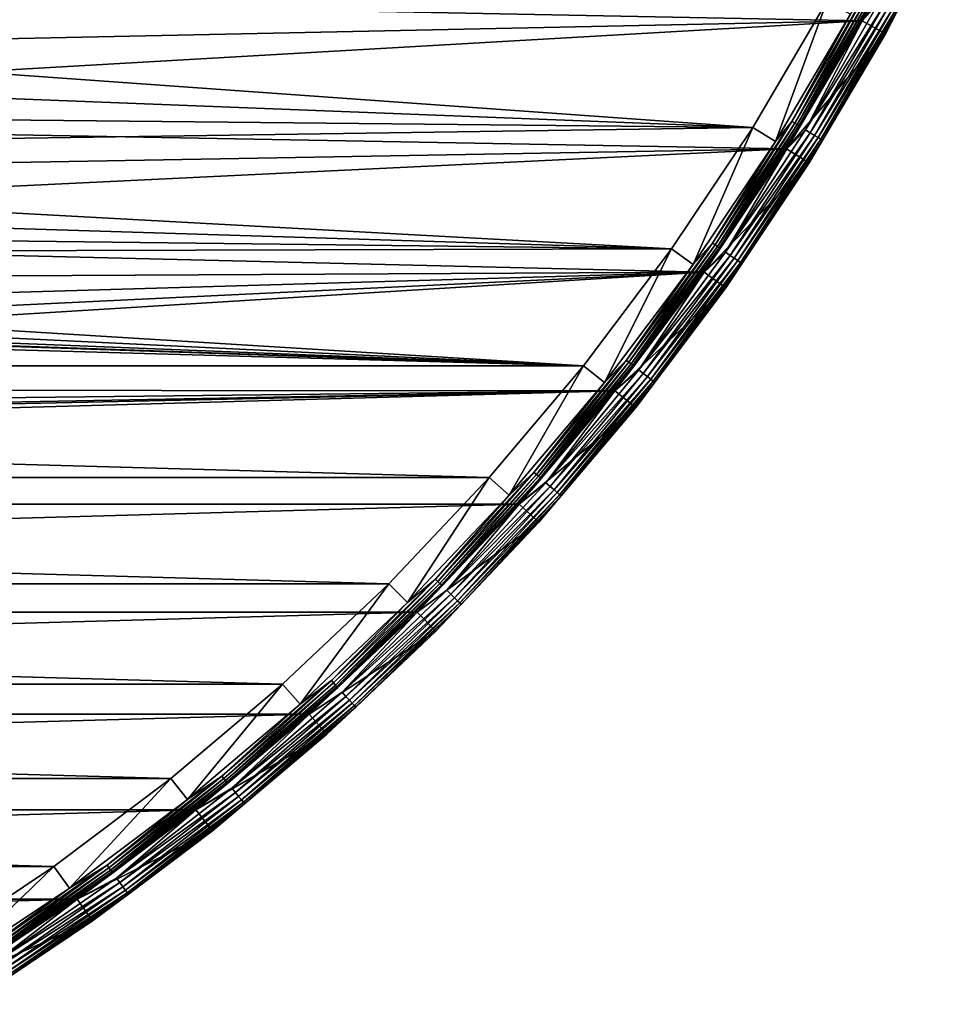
# Model space of a CAD drawing. Header units: millimetres. Extents: x -100 to 100, y -64 to 136.
# Tile 253 of 256: x 55 to 90, y -49 to -12. Entities that reach past the tile are written whole.
import ezdxf

# ---------------------------------------------------------------- set-up
doc = ezdxf.new("R2010")
doc.units = ezdxf.units.MM
doc.header["$LTSCALE"] = 159.143519
for name, color, linetype in [('393', 7, 'CONTINUOUS'), ('394', 7, 'CONTINUOUS'), ('395', 7, 'CONTINUOUS'), ('396', 7, 'CONTINUOUS'), ('397', 7, 'CONTINUOUS'), ('400', 7, 'CONTINUOUS'), ('402', 7, 'CONTINUOUS'), ('407', 7, 'CONTINUOUS'), ('410', 7, 'CONTINUOUS')]:
    doc.layers.add(name, color=color, linetype=linetype)

msp = doc.modelspace()

# ---------------------------------------------------------------- linework, layer by layer
at = {"layer": '393', "color": 7, "linetype": 'CONTINUOUS', "true_color": 0xaaaaaa}
for points in [[(85.335, -11.362, 44.7), (83.404, -16.602, 44.7), (82.556, -16.072, 44.7), (85.335, -11.362, 44.7)], [(86.212, -11.843, 44.7), (83.404, -16.602, 44.7), (85.335, -11.362, 44.7), (86.212, -11.843, 44.7)], [(82.556, -16.072, 44.7), (80.335, -21.196, 44.7), (79.518, -20.619, 44.7), (82.556, -16.072, 44.7)], [(83.404, -16.602, 44.7), (80.335, -21.196, 44.7), (82.556, -16.072, 44.7), (83.404, -16.602, 44.7)], [(79.518, -20.619, 44.7), (77.013, -25.611, 44.7), (76.23, -24.989, 44.7), (79.518, -20.619, 44.7)], [(80.335, -21.196, 44.7), (77.013, -25.611, 44.7), (79.518, -20.619, 44.7), (80.335, -21.196, 44.7)], [(76.23, -24.989, 44.7), (73.448, -29.833, 44.7), (72.701, -29.168, 44.7), (76.23, -24.989, 44.7)], [(77.013, -25.611, 44.7), (73.448, -29.833, 44.7), (76.23, -24.989, 44.7), (77.013, -25.611, 44.7)], [(72.701, -29.168, 44.7), (69.652, -33.848, 44.7), (68.943, -33.143, 44.7), (72.701, -29.168, 44.7)], [(73.448, -29.833, 44.7), (69.652, -33.848, 44.7), (72.701, -29.168, 44.7), (73.448, -29.833, 44.7)], [(68.943, -33.143, 44.7), (65.637, -37.644, 44.7), (64.969, -36.9, 44.7), (68.943, -33.143, 44.7)], [(69.652, -33.848, 44.7), (65.637, -37.644, 44.7), (68.943, -33.143, 44.7), (69.652, -33.848, 44.7)], [(64.969, -36.9, 44.7), (61.416, -41.209, 44.7), (60.791, -40.428, 44.7), (64.969, -36.9, 44.7)], [(65.637, -37.644, 44.7), (61.416, -41.209, 44.7), (64.969, -36.9, 44.7), (65.637, -37.644, 44.7)], [(60.791, -40.428, 44.7), (57.001, -44.531, 44.7), (56.421, -43.717, 44.7), (60.791, -40.428, 44.7)], [(61.416, -41.209, 44.7), (57.001, -44.531, 44.7), (60.791, -40.428, 44.7), (61.416, -41.209, 44.7)], [(56.421, -43.717, 44.7), (52.407, -47.601, 44.7), (51.874, -46.755, 44.7), (56.421, -43.717, 44.7)], [(57.001, -44.531, 44.7), (52.407, -47.601, 44.7), (56.421, -43.717, 44.7), (57.001, -44.531, 44.7)]]:
    msp.add_3dface(points, dxfattribs=at)
at = {"layer": '394', "color": 7, "linetype": 'CONTINUOUS', "true_color": 0xaaaaaa}
for points in [[(86.647, -12.088, 44.2), (89.196, -7.154, 44.2), (86.647, -12.088, 37.7), (86.647, -12.088, 44.2)], [(86.647, -12.088, 37.7), (89.196, -7.154, 44.2), (89.196, -7.155, 37.7), (86.647, -12.088, 37.7)], [(83.826, -16.871, 44.2), (86.647, -12.088, 44.2), (83.826, -16.871, 37.7), (83.826, -16.871, 44.2)], [(83.826, -16.871, 37.7), (86.647, -12.088, 44.2), (86.647, -12.088, 37.7), (83.826, -16.871, 37.7)], [(80.741, -21.488, 44.2), (83.826, -16.871, 44.2), (80.74, -21.489, 37.7), (80.741, -21.488, 44.2)], [(80.74, -21.489, 37.7), (83.826, -16.871, 44.2), (83.826, -16.871, 37.7), (80.74, -21.489, 37.7)], [(77.401, -25.925, 44.2), (80.741, -21.488, 44.2), (77.401, -25.925, 37.7), (77.401, -25.925, 44.2)], [(77.401, -25.925, 37.7), (80.741, -21.488, 44.2), (80.74, -21.489, 37.7), (77.401, -25.925, 37.7)], [(73.819, -30.168, 44.2), (77.401, -25.925, 44.2), (73.819, -30.168, 37.7), (73.819, -30.168, 44.2)], [(73.819, -30.168, 37.7), (77.401, -25.925, 44.2), (77.401, -25.925, 37.7), (73.819, -30.168, 37.7)], [(70.004, -34.204, 44.2), (73.819, -30.168, 44.2), (70.003, -34.204, 37.7), (70.004, -34.204, 44.2)], [(70.003, -34.204, 37.7), (73.819, -30.168, 44.2), (73.819, -30.168, 37.7), (70.003, -34.204, 37.7)], [(65.968, -38.019, 44.2), (70.004, -34.204, 44.2), (65.968, -38.018, 37.7), (65.968, -38.019, 44.2)], [(65.968, -38.018, 37.7), (70.004, -34.204, 44.2), (70.003, -34.204, 37.7), (65.968, -38.018, 37.7)], [(61.725, -41.601, 44.2), (65.968, -38.019, 44.2), (61.726, -41.601, 37.7), (61.725, -41.601, 44.2)], [(61.726, -41.601, 37.7), (65.968, -38.019, 44.2), (65.968, -38.018, 37.7), (61.726, -41.601, 37.7)], [(57.288, -44.941, 44.2), (61.725, -41.601, 44.2), (57.288, -44.941, 37.7), (57.288, -44.941, 44.2)], [(57.288, -44.941, 37.7), (61.725, -41.601, 44.2), (61.726, -41.601, 37.7), (57.288, -44.941, 37.7)], [(52.671, -48.026, 44.2), (57.288, -44.941, 44.2), (52.671, -48.026, 37.7), (52.671, -48.026, 44.2)], [(52.671, -48.026, 37.7), (57.288, -44.941, 44.2), (57.288, -44.941, 37.7), (52.671, -48.026, 37.7)]]:
    msp.add_3dface(points, dxfattribs=at)
at = {"layer": '395', "color": 7, "linetype": 'CONTINUOUS', "true_color": 0xaaaaaa}
for points in [[(86.647, -12.088, 37.7), (89.196, -7.155, 37.7), (90.097, -7.588, 37.7), (86.647, -12.088, 37.7)], [(87.522, -12.572, 37.7), (86.647, -12.088, 37.7), (90.097, -7.588, 37.7), (87.522, -12.572, 37.7)], [(83.826, -16.871, 37.7), (86.647, -12.088, 37.7), (87.522, -12.572, 37.7), (83.826, -16.871, 37.7)], [(84.672, -17.403, 37.7), (83.826, -16.871, 37.7), (87.522, -12.572, 37.7), (84.672, -17.403, 37.7)], [(80.74, -21.489, 37.7), (83.826, -16.871, 37.7), (84.672, -17.403, 37.7), (80.74, -21.489, 37.7)], [(81.556, -22.067, 37.7), (80.74, -21.489, 37.7), (84.672, -17.403, 37.7), (81.556, -22.067, 37.7)], [(77.401, -25.925, 37.7), (80.74, -21.489, 37.7), (81.556, -22.067, 37.7), (77.401, -25.925, 37.7)], [(78.183, -26.549, 37.7), (77.401, -25.925, 37.7), (81.556, -22.067, 37.7), (78.183, -26.549, 37.7)], [(73.819, -30.168, 37.7), (77.401, -25.925, 37.7), (78.183, -26.549, 37.7), (73.819, -30.168, 37.7)], [(74.564, -30.835, 37.7), (73.819, -30.168, 37.7), (78.183, -26.549, 37.7), (74.564, -30.835, 37.7)], [(70.003, -34.204, 37.7), (73.819, -30.168, 37.7), (74.564, -30.835, 37.7), (70.003, -34.204, 37.7)], [(70.711, -34.911, 37.7), (70.003, -34.204, 37.7), (74.564, -30.835, 37.7), (70.711, -34.911, 37.7)], [(65.968, -38.018, 37.7), (70.003, -34.204, 37.7), (70.711, -34.911, 37.7), (65.968, -38.018, 37.7)], [(66.635, -38.764, 37.7), (65.968, -38.018, 37.7), (70.711, -34.911, 37.7), (66.635, -38.764, 37.7)], [(61.726, -41.601, 37.7), (65.968, -38.018, 37.7), (66.635, -38.764, 37.7), (61.726, -41.601, 37.7)], [(62.349, -42.383, 37.7), (61.726, -41.601, 37.7), (66.635, -38.764, 37.7), (62.349, -42.383, 37.7)], [(57.288, -44.941, 37.7), (61.726, -41.601, 37.7), (62.349, -42.383, 37.7), (57.288, -44.941, 37.7)], [(57.867, -45.756, 37.7), (57.288, -44.941, 37.7), (62.349, -42.383, 37.7), (57.867, -45.756, 37.7)], [(52.671, -48.026, 37.7), (57.288, -44.941, 37.7), (57.867, -45.756, 37.7), (52.671, -48.026, 37.7)], [(53.203, -48.872, 37.7), (52.671, -48.026, 37.7), (57.867, -45.756, 37.7), (53.203, -48.872, 37.7)]]:
    msp.add_3dface(points, dxfattribs=at)
at = {"layer": '396', "color": 7, "linetype": 'CONTINUOUS', "true_color": 0xaaaaaa}
for points in [[(87.522, -12.572, 37.7), (90.097, -7.588, 37.7), (87.522, -12.572, 44.7), (87.522, -12.572, 37.7)], [(87.522, -12.572, 44.7), (90.097, -7.588, 37.7), (90.097, -7.588, 44.7), (87.522, -12.572, 44.7)], [(84.672, -17.403, 37.7), (87.522, -12.572, 37.7), (84.672, -17.403, 44.7), (84.672, -17.403, 37.7)], [(84.672, -17.403, 44.7), (87.522, -12.572, 37.7), (87.522, -12.572, 44.7), (84.672, -17.403, 44.7)], [(81.556, -22.067, 37.7), (84.672, -17.403, 37.7), (81.556, -22.067, 44.7), (81.556, -22.067, 37.7)], [(81.556, -22.067, 44.7), (84.672, -17.403, 37.7), (84.672, -17.403, 44.7), (81.556, -22.067, 44.7)], [(78.183, -26.549, 37.7), (81.556, -22.067, 37.7), (78.183, -26.549, 44.7), (78.183, -26.549, 37.7)], [(78.183, -26.549, 44.7), (81.556, -22.067, 37.7), (81.556, -22.067, 44.7), (78.183, -26.549, 44.7)], [(74.564, -30.835, 37.7), (78.183, -26.549, 37.7), (74.564, -30.835, 44.7), (74.564, -30.835, 37.7)], [(74.564, -30.835, 44.7), (78.183, -26.549, 37.7), (78.183, -26.549, 44.7), (74.564, -30.835, 44.7)], [(70.711, -34.911, 37.7), (74.564, -30.835, 37.7), (70.711, -34.911, 44.7), (70.711, -34.911, 37.7)], [(70.711, -34.911, 44.7), (74.564, -30.835, 37.7), (74.564, -30.835, 44.7), (70.711, -34.911, 44.7)], [(66.635, -38.764, 37.7), (70.711, -34.911, 37.7), (66.635, -38.764, 44.7), (66.635, -38.764, 37.7)], [(66.635, -38.764, 44.7), (70.711, -34.911, 37.7), (70.711, -34.911, 44.7), (66.635, -38.764, 44.7)], [(62.349, -42.383, 37.7), (66.635, -38.764, 37.7), (62.349, -42.383, 44.7), (62.349, -42.383, 37.7)], [(62.349, -42.383, 44.7), (66.635, -38.764, 37.7), (66.635, -38.764, 44.7), (62.349, -42.383, 44.7)], [(57.867, -45.756, 37.7), (62.349, -42.383, 37.7), (57.867, -45.756, 44.7), (57.867, -45.756, 37.7)], [(57.867, -45.756, 44.7), (62.349, -42.383, 37.7), (62.349, -42.383, 44.7), (57.867, -45.756, 44.7)], [(53.203, -48.872, 37.7), (57.867, -45.756, 37.7), (53.203, -48.872, 44.7), (53.203, -48.872, 37.7)], [(53.203, -48.872, 44.7), (57.867, -45.756, 37.7), (57.867, -45.756, 44.7), (53.203, -48.872, 44.7)]]:
    msp.add_3dface(points, dxfattribs=at)
at = {"layer": '397', "color": 7, "linetype": 'CONTINUOUS', "true_color": 0xaaaaaa}
for points in [[(89.198, -7.151, 45.7), (25.363, -10.884, 45.7), (86.649, -12.084, 45.7), (89.198, -7.151, 45.7)], [(25.363, -10.884, 45.7), (24.132, -13.394, 45.7), (86.649, -12.084, 45.7), (25.363, -10.884, 45.7)], [(24.132, -13.394, 45.7), (22.653, -15.767, 45.7), (86.649, -12.084, 45.7), (24.132, -13.394, 45.7)], [(86.649, -12.084, 45.7), (22.653, -15.767, 45.7), (83.828, -16.868, 45.7), (86.649, -12.084, 45.7)], [(22.653, -15.767, 45.7), (20.942, -17.978, 45.7), (83.828, -16.868, 45.7), (22.653, -15.767, 45.7)], [(20.942, -17.978, 45.7), (19.015, -20.004, 45.7), (83.828, -16.868, 45.7), (20.942, -17.978, 45.7)], [(83.828, -16.868, 45.7), (19.015, -20.004, 45.7), (80.743, -21.485, 45.7), (83.828, -16.868, 45.7)], [(19.015, -20.004, 45.7), (16.894, -21.825, 45.7), (80.743, -21.485, 45.7), (19.015, -20.004, 45.7)], [(12.155, -24.779, 45.7), (9.586, -25.882, 45.7), (80.743, -21.485, 45.7), (12.155, -24.779, 45.7)], [(80.743, -21.485, 45.7), (9.586, -25.882, 45.7), (77.404, -25.923, 45.7), (80.743, -21.485, 45.7)], [(14.599, -23.423, 45.7), (12.155, -24.779, 45.7), (80.743, -21.485, 45.7), (14.599, -23.423, 45.7)], [(16.894, -21.825, 45.7), (14.599, -23.423, 45.7), (80.743, -21.485, 45.7), (16.894, -21.825, 45.7)], [(77.404, -25.923, 45.7), (1.398, -27.565, 45.7), (-73.821, -30.166, 45.7), (77.404, -25.923, 45.7)], [(73.821, -30.166, 45.7), (77.404, -25.923, 45.7), (-73.821, -30.166, 45.7), (73.821, -30.166, 45.7)], [(4.179, -27.282, 45.7), (1.398, -27.565, 45.7), (77.404, -25.923, 45.7), (4.179, -27.282, 45.7)], [(6.918, -26.719, 45.7), (4.179, -27.282, 45.7), (77.404, -25.923, 45.7), (6.918, -26.719, 45.7)], [(9.586, -25.882, 45.7), (6.918, -26.719, 45.7), (77.404, -25.923, 45.7), (9.586, -25.882, 45.7)], [(-70.006, -34.201, 45.7), (73.821, -30.166, 45.7), (-73.821, -30.166, 45.7), (-70.006, -34.201, 45.7)], [(70.006, -34.201, 45.7), (73.821, -30.166, 45.7), (-70.006, -34.201, 45.7), (70.006, -34.201, 45.7)], [(-65.97, -38.017, 45.7), (70.006, -34.201, 45.7), (-70.006, -34.201, 45.7), (-65.97, -38.017, 45.7)], [(65.97, -38.017, 45.7), (70.006, -34.201, 45.7), (-65.97, -38.017, 45.7), (65.97, -38.017, 45.7)], [(-61.728, -41.6, 45.7), (65.97, -38.017, 45.7), (-65.97, -38.017, 45.7), (-61.728, -41.6, 45.7)], [(61.728, -41.6, 45.7), (65.97, -38.017, 45.7), (-61.728, -41.6, 45.7), (61.728, -41.6, 45.7)], [(-57.29, -44.939, 45.7), (61.728, -41.6, 45.7), (-61.728, -41.6, 45.7), (-57.29, -44.939, 45.7)], [(57.29, -44.939, 45.7), (61.728, -41.6, 45.7), (-57.29, -44.939, 45.7), (57.29, -44.939, 45.7)], [(-52.673, -48.025, 45.7), (57.29, -44.939, 45.7), (-57.29, -44.939, 45.7), (-52.673, -48.025, 45.7)], [(52.673, -48.025, 45.7), (57.29, -44.939, 45.7), (-52.673, -48.025, 45.7), (52.673, -48.025, 45.7)]]:
    msp.add_3dface(points, dxfattribs=at)
at = {"layer": '400', "color": 7, "linetype": 'CONTINUOUS', "true_color": 0xaaaaaa}
for points in [[(89.198, -7.151, 45.7), (86.649, -12.084, 45.7), (87.264, -11.425, 45.675), (89.198, -7.151, 45.7)], [(87.522, -12.572, 44.7), (90.097, -7.588, 44.7), (87.926, -11.783, 44.921), (87.522, -12.572, 44.7)], [(87.264, -11.425, 45.675), (86.649, -12.084, 45.7), (84.53, -16.16, 45.675), (87.264, -11.425, 45.675)], [(87.264, -11.425, 45.675), (84.53, -16.16, 45.675), (87.45, -11.525, 45.601), (87.264, -11.425, 45.675)], [(87.45, -11.525, 45.601), (84.53, -16.16, 45.675), (84.71, -16.271, 45.601), (87.45, -11.525, 45.601)], [(87.45, -11.525, 45.601), (84.71, -16.271, 45.601), (87.617, -11.616, 45.482), (87.45, -11.525, 45.601)], [(87.617, -11.616, 45.482), (84.71, -16.271, 45.601), (84.871, -16.37, 45.482), (87.617, -11.616, 45.482)], [(87.617, -11.616, 45.482), (84.871, -16.37, 45.482), (87.756, -11.691, 45.323), (87.617, -11.616, 45.482)], [(87.756, -11.691, 45.323), (84.871, -16.37, 45.482), (85.006, -16.453, 45.323), (87.756, -11.691, 45.323)], [(87.756, -11.691, 45.323), (85.006, -16.453, 45.323), (87.861, -11.748, 45.133), (87.756, -11.691, 45.323)], [(87.861, -11.748, 45.133), (85.006, -16.453, 45.323), (85.108, -16.516, 45.133), (87.861, -11.748, 45.133)], [(87.861, -11.748, 45.133), (85.108, -16.516, 45.133), (87.926, -11.783, 44.921), (87.861, -11.748, 45.133)], [(87.926, -11.783, 44.921), (85.108, -16.516, 45.133), (85.171, -16.554, 44.921), (87.926, -11.783, 44.921)], [(87.522, -12.572, 44.7), (87.926, -11.783, 44.921), (85.171, -16.554, 44.921), (87.522, -12.572, 44.7)], [(86.649, -12.084, 45.7), (83.828, -16.868, 45.7), (84.53, -16.16, 45.675), (86.649, -12.084, 45.7)], [(84.672, -17.403, 44.7), (87.522, -12.572, 44.7), (85.171, -16.554, 44.921), (84.672, -17.403, 44.7)], [(84.53, -16.16, 45.675), (83.828, -16.868, 45.7), (81.539, -20.738, 45.675), (84.53, -16.16, 45.675)], [(84.53, -16.16, 45.675), (81.539, -20.738, 45.675), (84.71, -16.271, 45.601), (84.53, -16.16, 45.675)], [(84.71, -16.271, 45.601), (81.539, -20.738, 45.675), (81.713, -20.858, 45.601), (84.71, -16.271, 45.601)], [(84.71, -16.271, 45.601), (81.713, -20.858, 45.601), (84.871, -16.37, 45.482), (84.71, -16.271, 45.601)], [(84.871, -16.37, 45.482), (81.713, -20.858, 45.601), (81.869, -20.966, 45.482), (84.871, -16.37, 45.482)], [(84.871, -16.37, 45.482), (81.869, -20.966, 45.482), (85.006, -16.453, 45.323), (84.871, -16.37, 45.482)], [(85.006, -16.453, 45.323), (81.869, -20.966, 45.482), (81.999, -21.057, 45.323), (85.006, -16.453, 45.323)], [(85.006, -16.453, 45.323), (81.999, -21.057, 45.323), (85.108, -16.516, 45.133), (85.006, -16.453, 45.323)], [(85.108, -16.516, 45.133), (81.999, -21.057, 45.323), (82.097, -21.125, 45.133), (85.108, -16.516, 45.133)], [(85.108, -16.516, 45.133), (82.097, -21.125, 45.133), (85.171, -16.554, 44.921), (85.108, -16.516, 45.133)], [(85.171, -16.554, 44.921), (82.097, -21.125, 45.133), (82.157, -21.167, 44.921), (85.171, -16.554, 44.921)], [(84.672, -17.403, 44.7), (85.171, -16.554, 44.921), (82.157, -21.167, 44.921), (84.672, -17.403, 44.7)], [(83.828, -16.868, 45.7), (80.743, -21.485, 45.7), (81.539, -20.738, 45.675), (83.828, -16.868, 45.7)], [(81.556, -22.067, 44.7), (84.672, -17.403, 44.7), (82.157, -21.167, 44.921), (81.556, -22.067, 44.7)], [(81.539, -20.738, 45.675), (80.743, -21.485, 45.7), (78.301, -25.144, 45.675), (81.539, -20.738, 45.675)], [(81.539, -20.738, 45.675), (78.301, -25.144, 45.675), (81.713, -20.858, 45.601), (81.539, -20.738, 45.675)], [(81.713, -20.858, 45.601), (78.301, -25.144, 45.675), (78.467, -25.274, 45.601), (81.713, -20.858, 45.601)], [(81.713, -20.858, 45.601), (78.467, -25.274, 45.601), (81.869, -20.966, 45.482), (81.713, -20.858, 45.601)], [(81.869, -20.966, 45.482), (78.467, -25.274, 45.601), (78.617, -25.39, 45.482), (81.869, -20.966, 45.482)], [(81.869, -20.966, 45.482), (78.617, -25.39, 45.482), (81.999, -21.057, 45.323), (81.869, -20.966, 45.482)], [(81.999, -21.057, 45.323), (78.617, -25.39, 45.482), (78.742, -25.488, 45.323), (81.999, -21.057, 45.323)], [(81.999, -21.057, 45.323), (78.742, -25.488, 45.323), (82.097, -21.125, 45.133), (81.999, -21.057, 45.323)], [(82.097, -21.125, 45.133), (78.742, -25.488, 45.323), (78.836, -25.561, 45.133), (82.097, -21.125, 45.133)], [(82.097, -21.125, 45.133), (78.836, -25.561, 45.133), (82.157, -21.167, 44.921), (82.097, -21.125, 45.133)], [(82.157, -21.167, 44.921), (78.836, -25.561, 45.133), (78.894, -25.606, 44.921), (82.157, -21.167, 44.921)], [(81.556, -22.067, 44.7), (82.157, -21.167, 44.921), (78.894, -25.606, 44.921), (81.556, -22.067, 44.7)], [(80.743, -21.485, 45.7), (77.404, -25.923, 45.7), (78.301, -25.144, 45.675), (80.743, -21.485, 45.7)], [(78.183, -26.549, 44.7), (81.556, -22.067, 44.7), (78.894, -25.606, 44.921), (78.183, -26.549, 44.7)], [(78.301, -25.144, 45.675), (77.404, -25.923, 45.7), (74.824, -29.365, 45.675), (78.301, -25.144, 45.675)], [(78.301, -25.144, 45.675), (74.824, -29.365, 45.675), (78.467, -25.274, 45.601), (78.301, -25.144, 45.675)], [(78.467, -25.274, 45.601), (74.824, -29.365, 45.675), (74.984, -29.504, 45.601), (78.467, -25.274, 45.601)], [(78.467, -25.274, 45.601), (74.984, -29.504, 45.601), (78.617, -25.39, 45.482), (78.467, -25.274, 45.601)], [(78.617, -25.39, 45.482), (74.984, -29.504, 45.601), (75.127, -29.628, 45.482), (78.617, -25.39, 45.482)], [(78.617, -25.39, 45.482), (75.127, -29.628, 45.482), (78.742, -25.488, 45.323), (78.617, -25.39, 45.482)], [(78.742, -25.488, 45.323), (75.127, -29.628, 45.482), (75.246, -29.732, 45.323), (78.742, -25.488, 45.323)], [(78.742, -25.488, 45.323), (75.246, -29.732, 45.323), (78.836, -25.561, 45.133), (78.742, -25.488, 45.323)], [(78.836, -25.561, 45.133), (75.246, -29.732, 45.323), (75.336, -29.81, 45.133), (78.836, -25.561, 45.133)], [(78.836, -25.561, 45.133), (75.336, -29.81, 45.133), (78.894, -25.606, 44.921), (78.836, -25.561, 45.133)], [(78.894, -25.606, 44.921), (75.336, -29.81, 45.133), (75.392, -29.859, 44.921), (78.894, -25.606, 44.921)], [(78.183, -26.549, 44.7), (78.894, -25.606, 44.921), (75.392, -29.859, 44.921), (78.183, -26.549, 44.7)], [(77.404, -25.923, 45.7), (73.821, -30.166, 45.7), (74.824, -29.365, 45.675), (77.404, -25.923, 45.7)], [(74.564, -30.835, 44.7), (78.183, -26.549, 44.7), (75.392, -29.859, 44.921), (74.564, -30.835, 44.7)], [(74.824, -29.365, 45.675), (73.821, -30.166, 45.7), (71.121, -33.388, 45.675), (74.824, -29.365, 45.675)], [(74.824, -29.365, 45.675), (71.121, -33.388, 45.675), (74.984, -29.504, 45.601), (74.824, -29.365, 45.675)], [(74.984, -29.504, 45.601), (71.121, -33.388, 45.675), (71.273, -33.535, 45.601), (74.984, -29.504, 45.601)], [(74.984, -29.504, 45.601), (71.273, -33.535, 45.601), (75.127, -29.628, 45.482), (74.984, -29.504, 45.601)], [(75.127, -29.628, 45.482), (71.273, -33.535, 45.601), (71.409, -33.667, 45.482), (75.127, -29.628, 45.482)], [(75.127, -29.628, 45.482), (71.409, -33.667, 45.482), (75.246, -29.732, 45.323), (75.127, -29.628, 45.482)], [(75.246, -29.732, 45.323), (71.409, -33.667, 45.482), (71.522, -33.778, 45.323), (75.246, -29.732, 45.323)], [(75.246, -29.732, 45.323), (71.522, -33.778, 45.323), (75.336, -29.81, 45.133), (75.246, -29.732, 45.323)], [(75.336, -29.81, 45.133), (71.522, -33.778, 45.323), (71.608, -33.861, 45.133), (75.336, -29.81, 45.133)], [(75.336, -29.81, 45.133), (71.608, -33.861, 45.133), (75.392, -29.859, 44.921), (75.336, -29.81, 45.133)], [(73.821, -30.166, 45.7), (70.006, -34.201, 45.7), (71.121, -33.388, 45.675), (73.821, -30.166, 45.7)], [(75.392, -29.859, 44.921), (71.608, -33.861, 45.133), (71.66, -33.912, 44.921), (75.392, -29.859, 44.921)], [(74.564, -30.835, 44.7), (75.392, -29.859, 44.921), (71.66, -33.912, 44.921), (74.564, -30.835, 44.7)], [(70.711, -34.911, 44.7), (74.564, -30.835, 44.7), (71.66, -33.912, 44.921), (70.711, -34.911, 44.7)], [(71.121, -33.388, 45.675), (70.006, -34.201, 45.7), (67.202, -37.2, 45.675), (71.121, -33.388, 45.675)], [(71.121, -33.388, 45.675), (67.202, -37.2, 45.675), (71.273, -33.535, 45.601), (71.121, -33.388, 45.675)], [(71.273, -33.535, 45.601), (67.202, -37.2, 45.675), (67.345, -37.356, 45.601), (71.273, -33.535, 45.601)], [(71.273, -33.535, 45.601), (67.345, -37.356, 45.601), (71.409, -33.667, 45.482), (71.273, -33.535, 45.601)], [(71.409, -33.667, 45.482), (67.345, -37.356, 45.601), (67.473, -37.496, 45.482), (71.409, -33.667, 45.482)], [(71.409, -33.667, 45.482), (67.473, -37.496, 45.482), (71.522, -33.778, 45.323), (71.409, -33.667, 45.482)], [(71.522, -33.778, 45.323), (67.473, -37.496, 45.482), (67.581, -37.612, 45.323), (71.522, -33.778, 45.323)], [(71.522, -33.778, 45.323), (67.581, -37.612, 45.323), (71.608, -33.861, 45.133), (71.522, -33.778, 45.323)], [(71.608, -33.861, 45.133), (67.581, -37.612, 45.323), (67.661, -37.7, 45.133), (71.608, -33.861, 45.133)], [(71.608, -33.861, 45.133), (67.661, -37.7, 45.133), (71.66, -33.912, 44.921), (71.608, -33.861, 45.133)], [(70.006, -34.201, 45.7), (65.97, -38.017, 45.7), (67.202, -37.2, 45.675), (70.006, -34.201, 45.7)], [(71.66, -33.912, 44.921), (67.661, -37.7, 45.133), (67.711, -37.754, 44.921), (71.66, -33.912, 44.921)], [(70.711, -34.911, 44.7), (71.66, -33.912, 44.921), (67.711, -37.754, 44.921), (70.711, -34.911, 44.7)], [(66.635, -38.764, 44.7), (70.711, -34.911, 44.7), (67.711, -37.754, 44.921), (66.635, -38.764, 44.7)], [(67.202, -37.2, 45.675), (65.97, -38.017, 45.7), (63.078, -40.792, 45.675), (67.202, -37.2, 45.675)], [(67.202, -37.2, 45.675), (63.078, -40.792, 45.675), (67.345, -37.356, 45.601), (67.202, -37.2, 45.675)], [(67.345, -37.356, 45.601), (63.078, -40.792, 45.675), (63.213, -40.955, 45.601), (67.345, -37.356, 45.601)], [(67.345, -37.356, 45.601), (63.213, -40.955, 45.601), (67.473, -37.496, 45.482), (67.345, -37.356, 45.601)], [(67.473, -37.496, 45.482), (63.213, -40.955, 45.601), (63.333, -41.101, 45.482), (67.473, -37.496, 45.482)], [(67.473, -37.496, 45.482), (63.333, -41.101, 45.482), (67.581, -37.612, 45.323), (67.473, -37.496, 45.482)], [(67.581, -37.612, 45.323), (63.333, -41.101, 45.482), (63.434, -41.224, 45.323), (67.581, -37.612, 45.323)], [(67.581, -37.612, 45.323), (63.434, -41.224, 45.323), (67.661, -37.7, 45.133), (67.581, -37.612, 45.323)], [(67.661, -37.7, 45.133), (63.434, -41.224, 45.323), (63.51, -41.316, 45.133), (67.661, -37.7, 45.133)], [(67.661, -37.7, 45.133), (63.51, -41.316, 45.133), (67.711, -37.754, 44.921), (67.661, -37.7, 45.133)], [(67.711, -37.754, 44.921), (63.51, -41.316, 45.133), (63.557, -41.373, 44.921), (67.711, -37.754, 44.921)], [(66.635, -38.764, 44.7), (67.711, -37.754, 44.921), (63.557, -41.373, 44.921), (66.635, -38.764, 44.7)], [(65.97, -38.017, 45.7), (61.728, -41.6, 45.7), (63.078, -40.792, 45.675), (65.97, -38.017, 45.7)], [(62.349, -42.383, 44.7), (66.635, -38.764, 44.7), (63.557, -41.373, 44.921), (62.349, -42.383, 44.7)], [(63.078, -40.792, 45.675), (61.728, -41.6, 45.7), (58.763, -44.15, 45.675), (63.078, -40.792, 45.675)], [(63.078, -40.792, 45.675), (58.763, -44.15, 45.675), (63.213, -40.955, 45.601), (63.078, -40.792, 45.675)], [(63.213, -40.955, 45.601), (58.763, -44.15, 45.675), (58.888, -44.321, 45.601), (63.213, -40.955, 45.601)], [(63.213, -40.955, 45.601), (58.888, -44.321, 45.601), (63.333, -41.101, 45.482), (63.213, -40.955, 45.601)], [(63.333, -41.101, 45.482), (58.888, -44.321, 45.601), (59.001, -44.473, 45.482), (63.333, -41.101, 45.482)], [(63.333, -41.101, 45.482), (59.001, -44.473, 45.482), (63.434, -41.224, 45.323), (63.333, -41.101, 45.482)], [(63.434, -41.224, 45.323), (59.001, -44.473, 45.482), (59.095, -44.601, 45.323), (63.434, -41.224, 45.323)], [(63.434, -41.224, 45.323), (59.095, -44.601, 45.323), (63.51, -41.316, 45.133), (63.434, -41.224, 45.323)], [(61.728, -41.6, 45.7), (57.29, -44.939, 45.7), (58.763, -44.15, 45.675), (61.728, -41.6, 45.7)], [(63.51, -41.316, 45.133), (59.095, -44.601, 45.323), (59.165, -44.697, 45.133), (63.51, -41.316, 45.133)], [(63.51, -41.316, 45.133), (59.165, -44.697, 45.133), (63.557, -41.373, 44.921), (63.51, -41.316, 45.133)], [(63.557, -41.373, 44.921), (59.165, -44.697, 45.133), (59.209, -44.757, 44.921), (63.557, -41.373, 44.921)], [(62.349, -42.383, 44.7), (63.557, -41.373, 44.921), (59.209, -44.757, 44.921), (62.349, -42.383, 44.7)], [(57.867, -45.756, 44.7), (62.349, -42.383, 44.7), (59.209, -44.757, 44.921), (57.867, -45.756, 44.7)], [(58.763, -44.15, 45.675), (57.29, -44.939, 45.7), (54.27, -47.266, 45.675), (58.763, -44.15, 45.675)], [(58.763, -44.15, 45.675), (54.27, -47.266, 45.675), (58.888, -44.321, 45.601), (58.763, -44.15, 45.675)], [(58.888, -44.321, 45.601), (54.27, -47.266, 45.675), (54.385, -47.443, 45.601), (58.888, -44.321, 45.601)], [(58.888, -44.321, 45.601), (54.385, -47.443, 45.601), (59.001, -44.473, 45.482), (58.888, -44.321, 45.601)], [(59.001, -44.473, 45.482), (54.385, -47.443, 45.601), (54.489, -47.602, 45.482), (59.001, -44.473, 45.482)], [(59.001, -44.473, 45.482), (54.489, -47.602, 45.482), (59.095, -44.601, 45.323), (59.001, -44.473, 45.482)], [(59.095, -44.601, 45.323), (54.489, -47.602, 45.482), (54.576, -47.734, 45.323), (59.095, -44.601, 45.323)], [(59.095, -44.601, 45.323), (54.576, -47.734, 45.323), (59.165, -44.697, 45.133), (59.095, -44.601, 45.323)], [(59.165, -44.697, 45.133), (54.576, -47.734, 45.323), (54.641, -47.834, 45.133), (59.165, -44.697, 45.133)], [(59.165, -44.697, 45.133), (54.641, -47.834, 45.133), (59.209, -44.757, 44.921), (59.165, -44.697, 45.133)], [(59.209, -44.757, 44.921), (54.641, -47.834, 45.133), (54.681, -47.896, 44.921), (59.209, -44.757, 44.921)], [(57.867, -45.756, 44.7), (59.209, -44.757, 44.921), (54.681, -47.896, 44.921), (57.867, -45.756, 44.7)], [(57.29, -44.939, 45.7), (52.673, -48.025, 45.7), (54.27, -47.266, 45.675), (57.29, -44.939, 45.7)], [(53.203, -48.872, 44.7), (57.867, -45.756, 44.7), (54.681, -47.896, 44.921), (53.203, -48.872, 44.7)]]:
    msp.add_3dface(points, dxfattribs=at)
at = {"layer": '402', "color": 7, "linetype": 'CONTINUOUS', "true_color": 0xaaaaaa}
for points in [[(89.196, -7.154, 44.2), (86.647, -12.088, 44.2), (87.053, -11.311, 44.329), (89.196, -7.154, 44.2)], [(86.212, -11.843, 44.7), (86.742, -11.142, 44.683), (84.024, -15.85, 44.683), (86.212, -11.843, 44.7)], [(86.742, -11.142, 44.683), (84.127, -15.913, 44.633), (84.024, -15.85, 44.683), (86.742, -11.142, 44.683)], [(86.848, -11.2, 44.633), (84.127, -15.913, 44.633), (86.742, -11.142, 44.683), (86.848, -11.2, 44.633)], [(86.848, -11.2, 44.633), (84.215, -15.967, 44.553), (84.127, -15.913, 44.633), (86.848, -11.2, 44.633)], [(86.939, -11.249, 44.553), (84.215, -15.967, 44.553), (86.848, -11.2, 44.633), (86.939, -11.249, 44.553)], [(86.939, -11.249, 44.553), (84.283, -16.009, 44.45), (84.215, -15.967, 44.553), (86.939, -11.249, 44.553)], [(87.009, -11.287, 44.45), (84.283, -16.009, 44.45), (86.939, -11.249, 44.553), (87.009, -11.287, 44.45)], [(87.009, -11.287, 44.45), (84.326, -16.035, 44.329), (84.283, -16.009, 44.45), (87.009, -11.287, 44.45)], [(87.053, -11.311, 44.329), (84.326, -16.035, 44.329), (87.009, -11.287, 44.45), (87.053, -11.311, 44.329)], [(87.053, -11.311, 44.329), (86.647, -12.088, 44.2), (84.326, -16.035, 44.329), (87.053, -11.311, 44.329)], [(83.404, -16.602, 44.7), (86.212, -11.843, 44.7), (84.024, -15.85, 44.683), (83.404, -16.602, 44.7)], [(86.647, -12.088, 44.2), (83.826, -16.871, 44.2), (84.326, -16.035, 44.329), (86.647, -12.088, 44.2)], [(83.404, -16.602, 44.7), (84.024, -15.85, 44.683), (81.051, -20.4, 44.683), (83.404, -16.602, 44.7)], [(84.024, -15.85, 44.683), (81.151, -20.469, 44.633), (81.051, -20.4, 44.683), (84.024, -15.85, 44.683)], [(84.127, -15.913, 44.633), (81.151, -20.469, 44.633), (84.024, -15.85, 44.683), (84.127, -15.913, 44.633)], [(84.127, -15.913, 44.633), (81.236, -20.528, 44.553), (81.151, -20.469, 44.633), (84.127, -15.913, 44.633)], [(84.215, -15.967, 44.553), (81.236, -20.528, 44.553), (84.127, -15.913, 44.633), (84.215, -15.967, 44.553)], [(84.215, -15.967, 44.553), (81.301, -20.573, 44.45), (81.236, -20.528, 44.553), (84.215, -15.967, 44.553)], [(84.283, -16.009, 44.45), (81.301, -20.573, 44.45), (84.215, -15.967, 44.553), (84.283, -16.009, 44.45)], [(84.283, -16.009, 44.45), (81.342, -20.601, 44.329), (81.301, -20.573, 44.45), (84.283, -16.009, 44.45)], [(84.326, -16.035, 44.329), (81.342, -20.601, 44.329), (84.283, -16.009, 44.45), (84.326, -16.035, 44.329)], [(84.326, -16.035, 44.329), (83.826, -16.871, 44.2), (81.342, -20.601, 44.329), (84.326, -16.035, 44.329)], [(80.335, -21.196, 44.7), (83.404, -16.602, 44.7), (81.051, -20.4, 44.683), (80.335, -21.196, 44.7)], [(83.826, -16.871, 44.2), (80.741, -21.488, 44.2), (81.342, -20.601, 44.329), (83.826, -16.871, 44.2)], [(80.335, -21.196, 44.7), (81.051, -20.4, 44.683), (77.832, -24.779, 44.683), (80.335, -21.196, 44.7)], [(81.051, -20.4, 44.683), (77.928, -24.854, 44.633), (77.832, -24.779, 44.683), (81.051, -20.4, 44.683)], [(81.151, -20.469, 44.633), (77.928, -24.854, 44.633), (81.051, -20.4, 44.683), (81.151, -20.469, 44.633)], [(81.151, -20.469, 44.633), (78.009, -24.917, 44.553), (77.928, -24.854, 44.633), (81.151, -20.469, 44.633)], [(81.236, -20.528, 44.553), (78.009, -24.917, 44.553), (81.151, -20.469, 44.633), (81.236, -20.528, 44.553)], [(81.236, -20.528, 44.553), (78.072, -24.966, 44.45), (78.009, -24.917, 44.553), (81.236, -20.528, 44.553)], [(81.301, -20.573, 44.45), (78.072, -24.966, 44.45), (81.236, -20.528, 44.553), (81.301, -20.573, 44.45)], [(81.301, -20.573, 44.45), (78.112, -24.997, 44.329), (78.072, -24.966, 44.45), (81.301, -20.573, 44.45)], [(81.342, -20.601, 44.329), (78.112, -24.997, 44.329), (81.301, -20.573, 44.45), (81.342, -20.601, 44.329)], [(81.342, -20.601, 44.329), (80.741, -21.488, 44.2), (78.112, -24.997, 44.329), (81.342, -20.601, 44.329)], [(77.013, -25.611, 44.7), (80.335, -21.196, 44.7), (77.832, -24.779, 44.683), (77.013, -25.611, 44.7)], [(80.741, -21.488, 44.2), (77.401, -25.925, 44.2), (78.112, -24.997, 44.329), (80.741, -21.488, 44.2)], [(77.013, -25.611, 44.7), (77.832, -24.779, 44.683), (74.377, -28.975, 44.683), (77.013, -25.611, 44.7)], [(77.832, -24.779, 44.683), (74.468, -29.054, 44.633), (74.377, -28.975, 44.683), (77.832, -24.779, 44.683)], [(77.928, -24.854, 44.633), (74.468, -29.054, 44.633), (77.832, -24.779, 44.683), (77.928, -24.854, 44.633)], [(77.928, -24.854, 44.633), (74.546, -29.122, 44.553), (74.468, -29.054, 44.633), (77.928, -24.854, 44.633)], [(78.009, -24.917, 44.553), (74.546, -29.122, 44.553), (77.928, -24.854, 44.633), (78.009, -24.917, 44.553)], [(78.009, -24.917, 44.553), (74.606, -29.175, 44.45), (74.546, -29.122, 44.553), (78.009, -24.917, 44.553)], [(78.072, -24.966, 44.45), (74.606, -29.175, 44.45), (78.009, -24.917, 44.553), (78.072, -24.966, 44.45)], [(78.072, -24.966, 44.45), (74.644, -29.207, 44.329), (74.606, -29.175, 44.45), (78.072, -24.966, 44.45)], [(78.112, -24.997, 44.329), (74.644, -29.207, 44.329), (78.072, -24.966, 44.45), (78.112, -24.997, 44.329)], [(78.112, -24.997, 44.329), (77.401, -25.925, 44.2), (74.644, -29.207, 44.329), (78.112, -24.997, 44.329)], [(73.448, -29.833, 44.7), (77.013, -25.611, 44.7), (74.377, -28.975, 44.683), (73.448, -29.833, 44.7)], [(77.401, -25.925, 44.2), (73.819, -30.168, 44.2), (74.644, -29.207, 44.329), (77.401, -25.925, 44.2)], [(73.448, -29.833, 44.7), (74.377, -28.975, 44.683), (70.696, -32.974, 44.683), (73.448, -29.833, 44.7)], [(74.377, -28.975, 44.683), (70.782, -33.058, 44.633), (70.696, -32.974, 44.683), (74.377, -28.975, 44.683)], [(74.468, -29.054, 44.633), (70.782, -33.058, 44.633), (74.377, -28.975, 44.683), (74.468, -29.054, 44.633)], [(74.468, -29.054, 44.633), (70.857, -33.13, 44.553), (70.782, -33.058, 44.633), (74.468, -29.054, 44.633)], [(74.546, -29.122, 44.553), (70.857, -33.13, 44.553), (74.468, -29.054, 44.633), (74.546, -29.122, 44.553)], [(74.546, -29.122, 44.553), (70.914, -33.186, 44.45), (70.857, -33.13, 44.553), (74.546, -29.122, 44.553)], [(74.606, -29.175, 44.45), (70.914, -33.186, 44.45), (74.546, -29.122, 44.553), (74.606, -29.175, 44.45)], [(74.606, -29.175, 44.45), (70.949, -33.221, 44.329), (70.914, -33.186, 44.45), (74.606, -29.175, 44.45)], [(74.644, -29.207, 44.329), (70.949, -33.221, 44.329), (74.606, -29.175, 44.45), (74.644, -29.207, 44.329)], [(74.644, -29.207, 44.329), (73.819, -30.168, 44.2), (70.949, -33.221, 44.329), (74.644, -29.207, 44.329)], [(69.652, -33.848, 44.7), (73.448, -29.833, 44.7), (70.696, -32.974, 44.683), (69.652, -33.848, 44.7)], [(73.819, -30.168, 44.2), (70.004, -34.204, 44.2), (70.949, -33.221, 44.329), (73.819, -30.168, 44.2)], [(69.652, -33.848, 44.7), (70.696, -32.974, 44.683), (66.8, -36.764, 44.683), (69.652, -33.848, 44.7)], [(70.696, -32.974, 44.683), (66.882, -36.853, 44.633), (66.8, -36.764, 44.683), (70.696, -32.974, 44.683)], [(70.782, -33.058, 44.633), (66.882, -36.853, 44.633), (70.696, -32.974, 44.683), (70.782, -33.058, 44.633)], [(70.782, -33.058, 44.633), (66.952, -36.929, 44.553), (66.882, -36.853, 44.633), (70.782, -33.058, 44.633)], [(70.857, -33.13, 44.553), (66.952, -36.929, 44.553), (70.782, -33.058, 44.633), (70.857, -33.13, 44.553)], [(70.857, -33.13, 44.553), (67.006, -36.988, 44.45), (66.952, -36.929, 44.553), (70.857, -33.13, 44.553)], [(70.914, -33.186, 44.45), (67.006, -36.988, 44.45), (70.857, -33.13, 44.553), (70.914, -33.186, 44.45)], [(70.914, -33.186, 44.45), (67.039, -37.024, 44.329), (67.006, -36.988, 44.45), (70.914, -33.186, 44.45)], [(70.949, -33.221, 44.329), (67.039, -37.024, 44.329), (70.914, -33.186, 44.45), (70.949, -33.221, 44.329)], [(70.949, -33.221, 44.329), (70.004, -34.204, 44.2), (67.039, -37.024, 44.329), (70.949, -33.221, 44.329)], [(65.637, -37.644, 44.7), (69.652, -33.848, 44.7), (66.8, -36.764, 44.683), (65.637, -37.644, 44.7)], [(70.004, -34.204, 44.2), (65.968, -38.019, 44.2), (67.039, -37.024, 44.329), (70.004, -34.204, 44.2)], [(65.637, -37.644, 44.7), (66.8, -36.764, 44.683), (62.701, -40.334, 44.683), (65.637, -37.644, 44.7)], [(66.8, -36.764, 44.683), (62.778, -40.427, 44.633), (62.701, -40.334, 44.683), (66.8, -36.764, 44.683)], [(66.882, -36.853, 44.633), (62.778, -40.427, 44.633), (66.8, -36.764, 44.683), (66.882, -36.853, 44.633)], [(66.882, -36.853, 44.633), (62.844, -40.507, 44.553), (62.778, -40.427, 44.633), (66.882, -36.853, 44.633)], [(66.952, -36.929, 44.553), (62.844, -40.507, 44.553), (66.882, -36.853, 44.633), (66.952, -36.929, 44.553)], [(66.952, -36.929, 44.553), (62.894, -40.568, 44.45), (62.844, -40.507, 44.553), (66.952, -36.929, 44.553)], [(67.006, -36.988, 44.45), (62.894, -40.568, 44.45), (66.952, -36.929, 44.553), (67.006, -36.988, 44.45)], [(67.006, -36.988, 44.45), (62.926, -40.607, 44.329), (62.894, -40.568, 44.45), (67.006, -36.988, 44.45)], [(67.039, -37.024, 44.329), (62.926, -40.607, 44.329), (67.006, -36.988, 44.45), (67.039, -37.024, 44.329)], [(67.039, -37.024, 44.329), (65.968, -38.019, 44.2), (62.926, -40.607, 44.329), (67.039, -37.024, 44.329)], [(61.416, -41.209, 44.7), (65.637, -37.644, 44.7), (62.701, -40.334, 44.683), (61.416, -41.209, 44.7)], [(65.968, -38.019, 44.2), (61.725, -41.601, 44.2), (62.926, -40.607, 44.329), (65.968, -38.019, 44.2)], [(61.416, -41.209, 44.7), (62.701, -40.334, 44.683), (58.412, -43.672, 44.683), (61.416, -41.209, 44.7)], [(62.701, -40.334, 44.683), (58.483, -43.769, 44.633), (58.412, -43.672, 44.683), (62.701, -40.334, 44.683)], [(62.778, -40.427, 44.633), (58.483, -43.769, 44.633), (62.701, -40.334, 44.683), (62.778, -40.427, 44.633)], [(62.778, -40.427, 44.633), (58.545, -43.853, 44.553), (58.483, -43.769, 44.633), (62.778, -40.427, 44.633)], [(62.844, -40.507, 44.553), (58.545, -43.853, 44.553), (62.778, -40.427, 44.633), (62.844, -40.507, 44.553)], [(62.844, -40.507, 44.553), (58.592, -43.917, 44.45), (58.545, -43.853, 44.553), (62.844, -40.507, 44.553)], [(62.894, -40.568, 44.45), (58.592, -43.917, 44.45), (62.844, -40.507, 44.553), (62.894, -40.568, 44.45)], [(62.894, -40.568, 44.45), (58.621, -43.957, 44.329), (58.592, -43.917, 44.45), (62.894, -40.568, 44.45)], [(62.926, -40.607, 44.329), (58.621, -43.957, 44.329), (62.894, -40.568, 44.45), (62.926, -40.607, 44.329)], [(62.926, -40.607, 44.329), (61.725, -41.601, 44.2), (58.621, -43.957, 44.329), (62.926, -40.607, 44.329)], [(57.001, -44.531, 44.7), (61.416, -41.209, 44.7), (58.412, -43.672, 44.683), (57.001, -44.531, 44.7)], [(61.725, -41.601, 44.2), (57.288, -44.941, 44.2), (58.621, -43.957, 44.329), (61.725, -41.601, 44.2)], [(57.001, -44.531, 44.7), (58.412, -43.672, 44.683), (53.945, -46.769, 44.683), (57.001, -44.531, 44.7)], [(58.412, -43.672, 44.683), (54.011, -46.87, 44.633), (53.945, -46.769, 44.683), (58.412, -43.672, 44.683)], [(58.483, -43.769, 44.633), (54.011, -46.87, 44.633), (58.412, -43.672, 44.683), (58.483, -43.769, 44.633)], [(58.483, -43.769, 44.633), (54.068, -46.957, 44.553), (54.011, -46.87, 44.633), (58.483, -43.769, 44.633)], [(58.545, -43.853, 44.553), (54.068, -46.957, 44.553), (58.483, -43.769, 44.633), (58.545, -43.853, 44.553)], [(58.545, -43.853, 44.553), (54.111, -47.024, 44.45), (54.068, -46.957, 44.553), (58.545, -43.853, 44.553)], [(58.592, -43.917, 44.45), (54.111, -47.024, 44.45), (58.545, -43.853, 44.553), (58.592, -43.917, 44.45)], [(58.592, -43.917, 44.45), (54.139, -47.065, 44.329), (54.111, -47.024, 44.45), (58.592, -43.917, 44.45)], [(58.621, -43.957, 44.329), (54.139, -47.065, 44.329), (58.592, -43.917, 44.45), (58.621, -43.957, 44.329)], [(58.621, -43.957, 44.329), (57.288, -44.941, 44.2), (54.139, -47.065, 44.329), (58.621, -43.957, 44.329)], [(52.407, -47.601, 44.7), (57.001, -44.531, 44.7), (53.945, -46.769, 44.683), (52.407, -47.601, 44.7)], [(57.288, -44.941, 44.2), (52.671, -48.026, 44.2), (54.139, -47.065, 44.329), (57.288, -44.941, 44.2)]]:
    msp.add_3dface(points, dxfattribs=at)
at = {"layer": '407', "color": 7, "linetype": 'CONTINUOUS'}
for points in [[(85.334, -11.363, 36.7), (82.556, -16.073, 36.7), (19.194, -11.548, 36.7), (85.334, -11.363, 36.7)], [(19.194, -11.548, 36.7), (82.556, -16.073, 36.7), (17.832, -13.556, 36.7), (19.194, -11.548, 36.7)], [(17.832, -13.556, 36.7), (82.556, -16.073, 36.7), (16.262, -15.404, 36.7), (17.832, -13.556, 36.7)], [(16.262, -15.404, 36.7), (82.556, -16.073, 36.7), (14.501, -17.072, 36.7), (16.262, -15.404, 36.7)], [(82.556, -16.073, 36.7), (79.517, -20.62, 36.7), (14.501, -17.072, 36.7), (82.556, -16.073, 36.7)], [(14.501, -17.072, 36.7), (79.517, -20.62, 36.7), (12.571, -18.54, 36.7), (14.501, -17.072, 36.7)], [(12.571, -18.54, 36.7), (79.517, -20.62, 36.7), (10.492, -19.791, 36.7), (12.571, -18.54, 36.7)], [(10.492, -19.791, 36.7), (79.517, -20.62, 36.7), (8.291, -20.809, 36.7), (10.492, -19.791, 36.7)], [(-76.228, -24.99, 36.7), (-79.517, -20.62, 36.7), (76.228, -24.99, 36.7), (-76.228, -24.99, 36.7)], [(76.228, -24.99, 36.7), (-79.517, -20.62, 36.7), (-1.213, -22.367, 36.7), (76.228, -24.99, 36.7)], [(79.517, -20.62, 36.7), (76.228, -24.99, 36.7), (8.291, -20.809, 36.7), (79.517, -20.62, 36.7)], [(8.291, -20.809, 36.7), (76.228, -24.99, 36.7), (5.993, -21.584, 36.7), (8.291, -20.809, 36.7)], [(5.993, -21.584, 36.7), (76.228, -24.99, 36.7), (3.624, -22.105, 36.7), (5.993, -21.584, 36.7)], [(1.213, -22.367, 36.7), (76.228, -24.99, 36.7), (-1.213, -22.367, 36.7), (1.213, -22.367, 36.7)], [(3.624, -22.105, 36.7), (76.228, -24.99, 36.7), (1.213, -22.367, 36.7), (3.624, -22.105, 36.7)], [(-72.7, -29.169, 36.7), (-76.228, -24.99, 36.7), (72.7, -29.169, 36.7), (-72.7, -29.169, 36.7)], [(72.7, -29.169, 36.7), (-76.228, -24.99, 36.7), (76.228, -24.99, 36.7), (72.7, -29.169, 36.7)], [(-68.943, -33.143, 36.7), (-72.7, -29.169, 36.7), (68.943, -33.143, 36.7), (-68.943, -33.143, 36.7)], [(68.943, -33.143, 36.7), (-72.7, -29.169, 36.7), (72.7, -29.169, 36.7), (68.943, -33.143, 36.7)], [(-64.969, -36.9, 36.7), (-68.943, -33.143, 36.7), (64.969, -36.9, 36.7), (-64.969, -36.9, 36.7)], [(64.969, -36.9, 36.7), (-68.943, -33.143, 36.7), (68.943, -33.143, 36.7), (64.969, -36.9, 36.7)], [(-60.79, -40.428, 36.7), (-64.969, -36.9, 36.7), (60.79, -40.428, 36.7), (-60.79, -40.428, 36.7)], [(60.79, -40.428, 36.7), (-64.969, -36.9, 36.7), (64.969, -36.9, 36.7), (60.79, -40.428, 36.7)], [(-56.42, -43.717, 36.7), (-60.79, -40.428, 36.7), (56.42, -43.717, 36.7), (-56.42, -43.717, 36.7)], [(56.42, -43.717, 36.7), (-60.79, -40.428, 36.7), (60.79, -40.428, 36.7), (56.42, -43.717, 36.7)], [(51.873, -46.756, 36.7), (-56.42, -43.717, 36.7), (56.42, -43.717, 36.7), (51.873, -46.756, 36.7)]]:
    msp.add_3dface(points, dxfattribs=at)
at = {"layer": '410', "color": 7, "linetype": 'CONTINUOUS'}
for points in [[(85.335, -11.362, 44.7), (82.556, -16.072, 44.7), (85.334, -11.363, 36.7), (85.335, -11.362, 44.7)], [(82.556, -16.072, 44.7), (82.556, -16.073, 36.7), (85.334, -11.363, 36.7), (82.556, -16.072, 44.7)], [(79.518, -20.619, 44.7), (79.517, -20.62, 36.7), (82.556, -16.073, 36.7), (79.518, -20.619, 44.7)], [(82.556, -16.072, 44.7), (79.518, -20.619, 44.7), (82.556, -16.073, 36.7), (82.556, -16.072, 44.7)], [(76.23, -24.989, 44.7), (76.228, -24.99, 36.7), (79.517, -20.62, 36.7), (76.23, -24.989, 44.7)], [(79.518, -20.619, 44.7), (76.23, -24.989, 44.7), (79.517, -20.62, 36.7), (79.518, -20.619, 44.7)], [(72.701, -29.168, 44.7), (72.7, -29.169, 36.7), (76.228, -24.99, 36.7), (72.701, -29.168, 44.7)], [(76.23, -24.989, 44.7), (72.701, -29.168, 44.7), (76.228, -24.99, 36.7), (76.23, -24.989, 44.7)], [(72.701, -29.168, 44.7), (68.943, -33.143, 44.7), (72.7, -29.169, 36.7), (72.701, -29.168, 44.7)], [(68.943, -33.143, 44.7), (68.943, -33.143, 36.7), (72.7, -29.169, 36.7), (68.943, -33.143, 44.7)], [(68.943, -33.143, 44.7), (64.969, -36.9, 44.7), (68.943, -33.143, 36.7), (68.943, -33.143, 44.7)], [(64.969, -36.9, 44.7), (64.969, -36.9, 36.7), (68.943, -33.143, 36.7), (64.969, -36.9, 44.7)], [(60.791, -40.428, 44.7), (60.79, -40.428, 36.7), (64.969, -36.9, 36.7), (60.791, -40.428, 44.7)], [(64.969, -36.9, 44.7), (60.791, -40.428, 44.7), (64.969, -36.9, 36.7), (64.969, -36.9, 44.7)], [(56.421, -43.717, 44.7), (56.42, -43.717, 36.7), (60.79, -40.428, 36.7), (56.421, -43.717, 44.7)], [(60.791, -40.428, 44.7), (56.421, -43.717, 44.7), (60.79, -40.428, 36.7), (60.791, -40.428, 44.7)], [(51.874, -46.755, 44.7), (51.873, -46.756, 36.7), (56.42, -43.717, 36.7), (51.874, -46.755, 44.7)], [(56.421, -43.717, 44.7), (51.874, -46.755, 44.7), (56.42, -43.717, 36.7), (56.421, -43.717, 44.7)]]:
    msp.add_3dface(points, dxfattribs=at)

doc.saveas('drawing.dxf')
